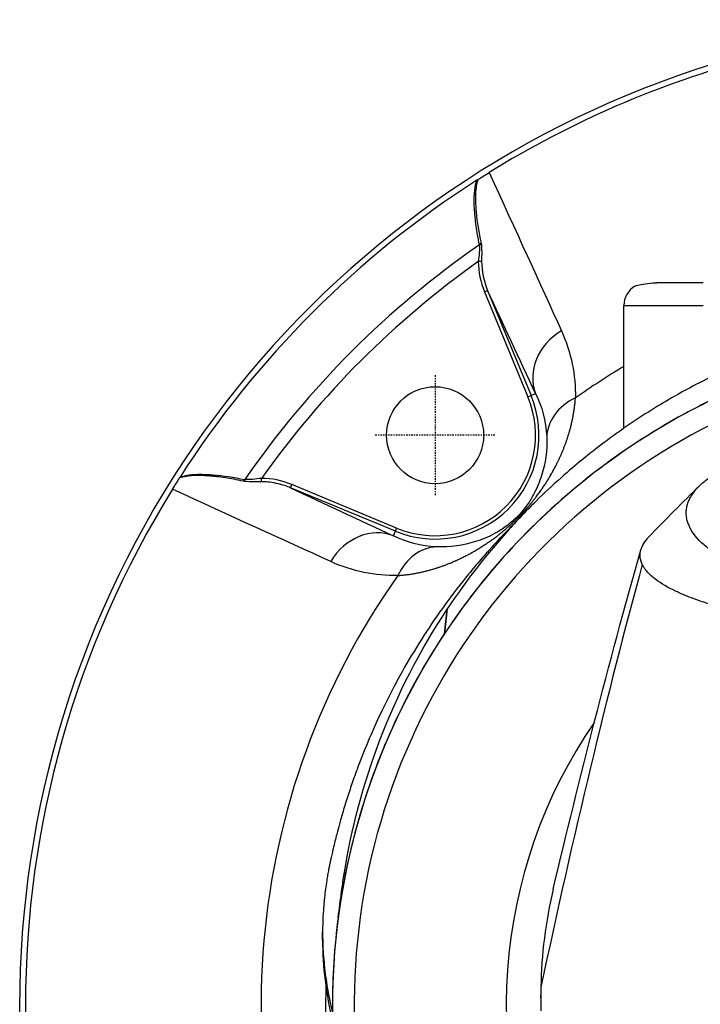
# Model space of a CAD drawing. Header units: millimetres. Extents: x 0 to 4378, y 0 to 2397.
# Tile 162 of 256: x 668 to 728, y 2177 to 2263. Entities that reach past the tile are written whole.
import ezdxf

# ---------------------------------------------------------------- set-up
doc = ezdxf.new("R2010")
doc.units = ezdxf.units.MM
doc.header["$LTSCALE"] = 0.2
doc.linetypes.add('CENTER2', pattern=[1.125, 0.75, -0.125, 0.125, -0.125])
doc.layers.add('02_Center Line', color=1, linetype='CENTER2')

# ---------------------------------------------------------------- blocks, each defined once
blk = doc.blocks.new('A$C67cfe5fe')
for p, q in [((-45.922, 65.214), (-46.213, 65.213)), ((-26.5, 63.358), (-30.584, 63.358)), ((-45.674, 62.572), (-45.397, 62.686)), ((-45.674, 62.572), (-41.863, 53.371)), ((-45.397, 62.686), (-41.586, 53.485)), ((-33.45, 61.358), (-26.5, 61.358)), ((-33.45, 50.607), (-33.45, 61.358)), ((-41.586, 53.485), (-41.186, 53.651)), ((-41.863, 53.371), (-41.586, 53.485)), ((-65.214, 45.922), (-65.213, 46.213)), ((-62.686, 45.397), (-62.572, 45.674)), ((-53.485, 41.586), (-62.686, 45.397)), ((-53.371, 41.863), (-62.572, 45.674)), ((-53.651, 41.186), (-53.485, 41.586)), ((-53.485, 41.586), (-53.371, 41.863)), ((-49.182, 32.604), (-48.937, 34.753)), ((-48.929, 34.776), (-49.171, 32.62)), ((-49.182, 32.604), (-49.171, 32.62)), ((-59.861, 5.737), (-59.861, 6.444)), ((-40.73, 0.724), (-40.73, 0.886))]:
    blk.add_line(p, q)
blk.add_circle((-50, 50), 4.25)
for centre, radius, start, end in [((0, 0), 86.413, 313.06048, 226.93952), ((0, 0), 85.907, 104.96021, 121.79522), ((0, 0), 85.917, 122.63635, 147.36365), ((0, 0), 81.076, 124.66612, 145.33388), ((0, 0), 79.927, 125.32313, 144.67687), ((-31.45, 61.358), 2, 121.66824, 180), ((0, 0), 59, 311.98884, 228.01116), ((0, 0), 57.092, 313.69818, 226.30182), ((0, 0), 65.256, 120.83715, 125.29036), ((-50, 50), 9.108, 247.5, 22.5), ((-50, 50), 8.808, 247.5, 22.5), ((0, 0), 85.907, 148.20478, 211.79522), ((0, 0), 65.256, 144.70964, 205.29271), ((0, 0), 43.77, 145.42818, 206.3904), ((0, 0), 59.602, 178.35383, 188.14967)]:
    blk.add_arc(centre, radius, start, end)
for centre, major_axis, ratio, start_param, end_param in [((-46.246, 66.872), (0.294, 0.06), 0.73863, 5.018432, 5.756015), ((-13.502, 67.821), (32.677, 3.259), 0.454652, 3.098, 3.27804), ((-14.18, 67.613), (31.713, 2.944), 0.454366, 3.103899, 3.281624), ((-36.568, 55.564), (-4.532, -2.112), 0.855881, 4.837604, 6.232548), ((-35.22, 49.761), (-4.999, -0.1), 0.810651, 5.214974, 6.238464), ((-66.872, 46.246), (0.06, 0.294), 0.73863, 3.668763, 4.406346), ((-67.821, 13.501), (3.259, 32.678), 0.454648, 6.146738, 6.326777), ((-55.564, 36.568), (2.112, 4.532), 0.855881, 0.050637, 1.445582), ((-49.761, 35.22), (0.1, 4.999), 0.810651, 0.044721, 1.068212)]:
    blk.add_ellipse(centre, major_axis=major_axis, ratio=ratio, start_param=start_param, end_param=end_param)
for points, knots in [([(-46.256, 72.402), (-46.101, 72.497), (-45.94, 72.596), (-45.606, 72.803), (-45.435, 72.909), (-45.263, 73.015)], [-0.1212579, -0.1212579, -0.1212579, -0.1212579, -0.0607335, -0.0607335, 0, 0, 0, 0]), ([(-46.115, 66.683), (-46.233, 67.256), (-46.327, 67.806), (-46.399, 68.332), (-46.435, 68.596), (-46.466, 68.853), (-46.491, 69.105), (-46.503, 69.223), (-46.514, 69.341), (-46.523, 69.456), (-46.524, 69.464), (-46.524, 69.471), (-46.525, 69.478), (-46.534, 69.601), (-46.542, 69.701), (-46.55, 69.842), (-46.574, 70.248), (-46.58, 70.593), (-46.567, 70.902), (-46.562, 71.024), (-46.555, 71.141), (-46.545, 71.254), (-46.527, 71.453), (-46.508, 71.602), (-46.475, 71.781), (-46.442, 71.96), (-46.396, 72.15), (-46.335, 72.352)], [0, 0, 0, 0, 0.25, 0.25, 0.25, 0.375, 0.375, 0.375, 0.4338257, 0.4338257, 0.4338257, 0.4375, 0.4375, 0.4375, 0.5, 0.5, 0.5, 0.6787887, 0.6787887, 0.6787887, 0.75, 0.75, 0.75, 0.875, 0.875, 0.875, 0.9999999, 0.9999999, 0.9999999, 0.9999999]), ([(-46.256, 72.402), (-46.367, 72.018), (-46.433, 71.603), (-46.455, 71.163), (-46.459, 71.087), (-46.461, 71.017), (-46.463, 70.949), (-46.466, 70.82), (-46.465, 70.699), (-46.462, 70.566), (-46.458, 70.361), (-46.447, 70.138), (-46.431, 69.894), (-46.422, 69.775), (-46.413, 69.656), (-46.402, 69.536), (-46.323, 68.673), (-46.176, 67.779), (-45.97, 66.815)], [0.000003, 0.000003, 0.000003, 0.000003, 0.25, 0.25, 0.25, 0.2932173, 0.2932173, 0.2932173, 0.375, 0.375, 0.375, 0.5, 0.5, 0.5, 0.5610134, 0.5610134, 0.5610134, 1, 1, 1, 1]), ([(-46.335, 72.352), (-46.321, 72.361), (-46.307, 72.37), (-46.28, 72.387), (-46.268, 72.394), (-46.256, 72.402)], [-0.009677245, -0.009677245, -0.009677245, -0.009677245, -0.00461938, -0.00461938, -0.000003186, -0.000003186, -0.000003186, -0.000003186]), ([(-45.97, 66.815), (-45.931, 66.634), (-45.919, 66.351), (-45.917, 66.078), (-45.916, 65.805), (-45.925, 65.516), (-45.922, 65.214)], [0, 0, 0, 0, 0.5, 0.5, 0.5, 1, 1, 1, 1]), ([(-32.5, 63.06), (-32.5, 63.06), (-32.498, 63.06), (-32.479, 63.066), (-32.428, 63.082), (-32.216, 63.142), (-32.013, 63.195), (-31.515, 63.289), (-31.235, 63.329), (-30.813, 63.354), (-30.7, 63.358), (-30.584, 63.358)], [1.6000807, 1.6000807, 1.6000807, 1.6000807, 1.6187246, 1.6187246, 1.7008007, 1.7008007, 1.8260436, 1.8260436, 1.9370582, 1.9370582, 1.9761784, 1.9761784, 1.9761784, 1.9761784]), ([(-18.141, 58.211), (-19.748, 57.69), (-21.452, 57.056), (-23.225, 56.291), (-23.852, 56.021), (-24.665, 55.658), (-25.646, 55.181), (-26.87, 54.586), (-27.632, 54.17), (-27.98, 53.981), (-28.95, 53.455), (-29.689, 53.019), (-30.223, 52.698), (-30.955, 52.257), (-31.672, 51.804), (-32.373, 51.339), (-33.776, 50.408), (-35.118, 49.431), (-36.399, 48.417), (-36.439, 48.385), (-36.449, 48.377), (-36.474, 48.357), (-37.271, 47.724), (-38.509, 46.716), (-40.063, 45.265), (-41.569, 43.857), (-42.634, 42.723), (-43.365, 41.921), (-43.402, 41.879), (-43.465, 41.811), (-43.515, 41.756), (-45.41, 39.658), (-47.234, 37.33), (-48.929, 34.776)], [-1, -1, -1, -1, -0.875, -0.875, -0.875, -0.8125, -0.8125, -0.8125, -0.75, -0.75, -0.75, -0.6875, -0.6875, -0.6875, -0.625, -0.625, -0.625, -0.5000062, -0.5000062, -0.5000062, -0.4961503, -0.4961503, -0.4961503, -0.375, -0.375, -0.375, -0.2500563, -0.2500563, -0.2500563, -0.243637, -0.243637, -0.243637, 0, 0, 0, 0]), ([(-18.222, 56.13), (-19.977, 55.559), (-21.681, 54.911), (-23.331, 54.201), (-24.981, 53.491), (-26.575, 52.717), (-28.109, 51.886), (-31.176, 50.225), (-33.996, 48.342), (-36.572, 46.307), (-39.148, 44.272), (-41.482, 42.084), (-43.577, 39.789), (-45.671, 37.494), (-47.528, 35.092), (-49.171, 32.62)], [-1, -1, -1, -1, -0.875, -0.875, -0.875, -0.75, -0.75, -0.75, -0.5, -0.5, -0.5, -0.25, -0.25, -0.25, 0, 0, 0, 0]), ([(-40.218, 49.842), (-40.172, 48.657), (-40.326, 47.548), (-40.841, 45.917), (-41.057, 45.381), (-41.519, 44.522), (-41.697, 44.224), (-42.154, 43.576), (-42.45, 43.206), (-43.185, 42.469), (-43.558, 42.168), (-44.203, 41.711), (-44.496, 41.534), (-45.361, 41.066), (-45.899, 40.847), (-47.538, 40.328), (-48.654, 40.172), (-49.842, 40.218)], [0, 0, 0, 0, 0.25, 0.25, 0.375, 0.375, 0.4375, 0.4375, 0.5, 0.5, 0.5625, 0.5625, 0.625, 0.625, 0.75, 0.75, 1, 1, 1, 1]), ([(-3.067, 34.878), (-4.126, 34.906), (-5.172, 34.951), (-7.244, 35.077), (-8.265, 35.158), (-9.932, 35.321), (-10.592, 35.395), (-11.611, 35.523), (-11.978, 35.572), (-15.251, 36.036), (-17.895, 36.606), (-20.291, 37.349), (-20.433, 37.395), (-20.871, 37.537), (-21.175, 37.64), (-21.75, 37.847), (-22.029, 37.952), (-22.564, 38.164), (-22.824, 38.273), (-23.331, 38.496), (-23.576, 38.609), (-24.29, 38.958), (-24.73, 39.2), (-25.53, 39.694), (-25.889, 39.946), (-26.36, 40.328), (-26.504, 40.454), (-27.199, 41.109), (-27.591, 41.657), (-27.854, 42.357), (-27.895, 42.495), (-27.955, 42.772), (-27.974, 42.911), (-27.989, 43.188), (-27.986, 43.324), (-27.958, 43.589), (-27.934, 43.719), (-27.885, 43.908), (-27.867, 43.969), (-27.807, 44.146), (-27.758, 44.265), (-27.651, 44.486), (-27.593, 44.591), (-27.294, 45.074), (-26.967, 45.45), (-26.236, 46.096), (-25.874, 46.367), (-24.852, 47.028), (-24.133, 47.412), (-22.908, 47.958), (-22.475, 48.136), (-21.564, 48.479), (-21.084, 48.647), (-20.582, 48.807)], [0.000005, 0.000005, 0.000005, 0.000005, 0.319511, 0.319511, 0.639479, 0.639479, 0.852403, 0.852403, 0.973891, 0.973891, 1.947625, 1.947625, 2.010365, 2.010365, 2.139691, 2.139691, 2.265575, 2.265575, 2.393345, 2.393345, 2.521559, 2.521559, 2.781941, 2.781941, 3.041001, 3.041001, 3.166048, 3.166048, 3.692233, 3.692233, 3.821507, 3.821507, 3.951206, 3.951206, 4.07808, 4.07808, 4.201324, 4.201324, 4.258471, 4.258471, 4.368502, 4.368502, 4.468635, 4.468635, 4.831764, 4.831764, 5.102761, 5.102761, 5.508805, 5.508805, 5.711646, 5.711646, 5.914059, 5.914059, 5.914059, 5.914059]), ([(-73.015, 45.263), (-72.909, 45.435), (-72.803, 45.605), (-72.597, 45.939), (-72.497, 46.101), (-72.402, 46.256)], [-0.1213984, -0.1213984, -0.1213984, -0.1213984, -0.0607472, -0.0607472, -0.0000244, -0.0000244, -0.0000244, -0.0000244]), ([(-66.815, 45.97), (-67.365, 46.088), (-67.894, 46.186), (-68.401, 46.263), (-68.654, 46.301), (-68.903, 46.334), (-69.145, 46.361), (-69.27, 46.375), (-69.404, 46.388), (-69.537, 46.4), (-69.664, 46.412), (-69.789, 46.422), (-69.906, 46.431), (-70.3, 46.459), (-70.611, 46.472), (-70.948, 46.464), (-71.023, 46.462), (-71.099, 46.459), (-71.178, 46.455), (-71.611, 46.432), (-72.021, 46.366), (-72.402, 46.256)], [0, 0, 0, 0, 0.25, 0.25, 0.25, 0.375, 0.375, 0.375, 0.439265, 0.439265, 0.439265, 0.5, 0.5, 0.5, 0.7044426, 0.7044426, 0.7044426, 0.75, 0.75, 0.75, 0.9999969, 0.9999969, 0.9999969, 0.9999969]), ([(-72.402, 46.256), (-72.394, 46.268), (-72.387, 46.28), (-72.37, 46.307), (-72.361, 46.321), (-72.352, 46.335)], [-0.009683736, -0.009683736, -0.009683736, -0.009683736, -0.005063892, -0.005063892, -0.000000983, -0.000000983, -0.000000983, -0.000000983]), ([(-72.352, 46.335), (-72.142, 46.398), (-71.927, 46.449), (-71.707, 46.486), (-71.596, 46.505), (-71.485, 46.521), (-71.372, 46.534), (-71.258, 46.547), (-71.115, 46.558), (-71.028, 46.563), (-70.987, 46.566), (-70.945, 46.567), (-70.901, 46.569), (-70.76, 46.575), (-70.607, 46.576), (-70.441, 46.573), (-70.224, 46.57), (-69.96, 46.558), (-69.726, 46.543), (-69.637, 46.537), (-69.547, 46.53), (-69.457, 46.522), (-68.598, 46.452), (-67.672, 46.318), (-66.683, 46.115)], [0.0000001, 0.0000001, 0.0000001, 0.0000001, 0.125, 0.125, 0.125, 0.1875, 0.1875, 0.1875, 0.25, 0.25, 0.25, 0.2795113, 0.2795113, 0.2795113, 0.375, 0.375, 0.375, 0.5, 0.5, 0.5, 0.5477602, 0.5477602, 0.5477602, 1, 1, 1, 1]), ([(-65.214, 45.922), (-65.514, 45.925), (-65.763, 45.916), (-66.075, 45.917), (-66.387, 45.918), (-66.633, 45.931), (-66.815, 45.97)], [0, 0, 0, 0, 0.5, 0.5, 0.5, 1, 1, 1, 1]), ([(-62.686, 45.397), (-62.805, 45.446), (-62.965, 45.509), (-63.374, 45.645), (-63.659, 45.725), (-64.458, 45.892), (-64.898, 45.919), (-65.214, 45.922)], [0, 0, 0, 0, 0.25, 0.25, 0.5, 0.5, 1, 1, 1, 1]), ([(-42.927, 42.396), (-43.257, 42.068), (-43.582, 41.736), (-44.112, 41.182), (-44.32, 40.962), (-44.628, 40.631), (-44.73, 40.52), (-44.899, 40.335), (-45.115, 40.097), (-45.135, 40.075)], [-0.1137215, -0.1137215, -0.1137215, -0.1137215, -0.0619841, -0.0619841, -0.028133, -0.028133, -0.0112076, -0.0112076, -0.0000006, -0.0000006, -0.0000006, -0.0000006]), ([(-31.839, 38.671), (-31.944, 38.919), (-32.024, 39.14), (-32.034, 39.449), (-32.034, 39.485), (-32.03, 39.615), (-32.018, 39.71), (-31.923, 40.183), (-31.72, 40.56), (-31.358, 40.975), (-31.321, 41.015), (-31.282, 41.056)], [0.0002343, 0.0002343, 0.0002343, 0.0002343, 0.3196338, 0.3196338, 0.3611236, 0.3611236, 0.4717969, 0.4717969, 0.9144158, 0.9144158, 0.9626649, 0.9626649, 0.9626649, 0.9626649]), ([(-45.135, 40.075), (-45.154, 40.053), (-45.358, 39.826), (-45.515, 39.649), (-45.61, 39.542), (-45.891, 39.221), (-46.077, 39.006), (-46.628, 38.358), (-46.988, 37.923), (-48.044, 36.609), (-48.718, 35.721), (-50.648, 33.025), (-51.816, 31.183), (-53.169, 28.777), (-53.46, 28.239), (-54.064, 27.083), (-54.374, 26.464), (-55.01, 25.137), (-55.332, 24.429), (-55.99, 22.906), (-56.32, 22.091), (-56.82, 20.778), (-57.001, 20.281), (-57.328, 19.346), (-57.477, 18.906), (-57.777, 17.98), (-57.928, 17.495), (-58.128, 16.816), (-58.184, 16.623), (-58.291, 16.25), (-58.339, 16.076), (-58.469, 15.605), (-58.544, 15.327), (-58.673, 14.829), (-58.726, 14.618), (-58.831, 14.192), (-58.884, 13.974), (-58.96, 13.653), (-58.982, 13.557), (-59.039, 13.309), (-59.076, 13.145), (-59.122, 12.939), (-59.133, 12.885), (-59.154, 12.791), (-59.163, 12.748), (-59.182, 12.664), (-59.188, 12.633), (-59.203, 12.563), (-59.213, 12.517), (-59.239, 12.395), (-59.254, 12.322), (-59.291, 12.145), (-59.312, 12.04), (-59.363, 11.775), (-59.393, 11.615), (-59.449, 11.293), (-59.476, 11.132), (-59.581, 10.477), (-59.646, 9.982), (-59.856, 8.014), (-59.899, 6.535), (-59.795, 4.382), (-59.738, 3.708), (-59.581, 2.392), (-59.482, 1.752), (-59.329, 0.935), (-59.294, 0.76), (-59.249, 0.542), (-59.239, 0.492), (-59.21, 0.356), (-59.19, 0.266), (-59.117, -0.072), (-59.059, -0.326), (-59, -0.582)], [-8.505803, -8.505803, -8.505803, -8.505803, -8.494785, -8.494785, -8.478063, -8.478063, -8.444627, -8.444627, -8.377752, -8.377752, -8.243883, -8.243883, -7.976301, -7.976301, -7.899894, -7.899894, -7.812617, -7.812617, -7.713811, -7.713811, -7.601206, -7.601206, -7.533204, -7.533204, -7.472897, -7.472897, -7.406802, -7.406802, -7.380659, -7.380659, -7.356701, -7.356701, -7.315971, -7.315971, -7.284981, -7.284981, -7.253286, -7.253286, -7.239037, -7.239037, -7.215436, -7.215436, -7.206289, -7.206289, -7.198131, -7.198131, -7.189482, -7.189482, -7.169747, -7.169747, -7.137337, -7.137337, -7.092372, -7.092372, -7.023785, -7.023785, -6.954937, -6.954937, -6.744242, -6.744242, -6.117798, -6.117798, -5.832068, -5.832068, -5.558694, -5.558694, -5.484409, -5.484409, -5.462186, -5.462186, -5.424226, -5.424226, -5.313493, -5.313493, -5.313493, -5.313493]), ([(-3.067, 32.157), (-3.505, 32.168), (-3.941, 32.182), (-4.374, 32.198), (-4.856, 32.215), (-5.334, 32.236), (-5.81, 32.258), (-6.287, 32.281), (-6.761, 32.307), (-7.232, 32.334), (-7.704, 32.361), (-8.173, 32.391), (-8.639, 32.423), (-9.57, 32.487), (-10.488, 32.56), (-11.394, 32.641), (-12.144, 32.709), (-12.885, 32.783), (-13.617, 32.864), (-13.763, 32.88), (-13.909, 32.896), (-14.054, 32.913), (-14.926, 33.012), (-15.776, 33.12), (-16.601, 33.236), (-17.43, 33.352), (-18.235, 33.476), (-19.015, 33.607), (-19.795, 33.739), (-20.549, 33.878), (-21.276, 34.025), (-21.713, 34.114), (-22.139, 34.205), (-22.556, 34.298), (-22.832, 34.361), (-23.102, 34.424), (-23.366, 34.488), (-24.036, 34.65), (-24.669, 34.818), (-25.267, 34.992), (-25.868, 35.166), (-26.433, 35.347), (-26.961, 35.533), (-27.489, 35.719), (-27.98, 35.911), (-28.433, 36.108), (-28.584, 36.174), (-28.73, 36.241), (-28.873, 36.308), (-29.59, 36.646), (-30.182, 36.993), (-30.653, 37.348), (-30.94, 37.563), (-31.182, 37.781), (-31.379, 38.001), (-31.428, 38.056), (-31.474, 38.112), (-31.518, 38.167), (-31.529, 38.181), (-31.539, 38.195), (-31.55, 38.209), (-31.561, 38.223), (-31.571, 38.237), (-31.581, 38.251), (-31.602, 38.278), (-31.622, 38.306), (-31.641, 38.334), (-31.66, 38.362), (-31.679, 38.39), (-31.697, 38.418), (-31.714, 38.446), (-31.732, 38.474), (-31.748, 38.502), (-31.765, 38.53), (-31.781, 38.558), (-31.796, 38.586), (-31.812, 38.614), (-31.826, 38.642), (-31.839, 38.671)], [0, 0, 0, 0, 0.0296065, 0.0296065, 0.0296065, 0.0625552, 0.0625552, 0.0625552, 0.0956223, 0.0956223, 0.0956223, 0.1287583, 0.1287583, 0.1287583, 0.1950345, 0.1950345, 0.1950345, 0.25, 0.25, 0.25, 0.2609996, 0.2609996, 0.2609996, 0.3271356, 0.3271356, 0.3271356, 0.3936018, 0.3936018, 0.3936018, 0.4600955, 0.4600955, 0.4600955, 0.5, 0.5, 0.5, 0.5264171, 0.5264171, 0.5264171, 0.593228, 0.593228, 0.593228, 0.6604161, 0.6604161, 0.6604161, 0.7276097, 0.7276097, 0.7276097, 0.75, 0.75, 0.75, 0.8628411, 0.8628411, 0.8628411, 0.9313886, 0.9313886, 0.9313886, 0.9485533, 0.9485533, 0.9485533, 0.9528443, 0.9528443, 0.9528443, 0.957135, 0.957135, 0.957135, 0.9657149, 0.9657149, 0.9657149, 0.9742923, 0.9742923, 0.9742923, 0.9828662, 0.9828662, 0.9828662, 0.9914358, 0.9914358, 0.9914358, 0.999992, 0.999992, 0.999992, 0.999992]), ([(-58.198, 9.999), (-58.135, 10.473), (-58.067, 10.946), (-57.357, 15.467), (-56.29, 19.468), (-53.308, 27.272), (-51.371, 31.084), (-48.937, 34.753)], [-3.61915, -3.61915, -3.61915, -3.61915, -3.420514, -3.420514, -1.719638, -1.719638, 0, 0, 0, 0]), ([(-48.937, 34.753), (-48.936, 34.757), (-48.934, 34.761), (-48.932, 34.768), (-48.93, 34.772), (-48.929, 34.776)], [0, 0, 0, 0, 0.001275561, 0.001275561, 0.002551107, 0.002551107, 0.002551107, 0.002551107]), ([(-49.182, 32.604), (-50.865, 30.07), (-52.316, 27.459), (-53.546, 24.798), (-54.776, 22.138), (-55.786, 19.426), (-56.595, 16.685), (-57.403, 13.945), (-58.007, 11.174), (-58.406, 8.389), (-58.794, 5.684), (-58.989, 2.965), (-58.999, 0.246)], [-1, -1, -1, -1, -0.875, -0.875, -0.875, -0.75, -0.75, -0.75, -0.625, -0.625, -0.625, -0.5036058, -0.5036058, -0.5036058, -0.5036058]), ([(-59.861, 5.737), (-59.861, 4.568), (-59.789, 3.4), (-59.571, 1.623), (-59.476, 1.011), (-59.324, 0.202), (-59.287, 0.012), (-59.206, -0.371), (-59.164, -0.562), (-59.086, -0.916), (-59.043, -1.103), (-59, -1.289)], [0.60461, 0.60461, 0.60461, 0.60461, 0.7581527, 0.7581527, 0.8392653, 0.8392653, 0.8651236, 0.8651236, 0.8858206, 0.8858206, 0.9089999, 0.9089999, 0.9089999, 0.9089999]), ([(-40.725, 1.623), (-40.73, 1.266), (-40.73, 0.845), (-40.729, 0.19), (-40.73, -0.009), (-40.73, -0.447)], [-0.3053506, -0.3053506, -0.3053506, -0.3053506, -0.1855765, -0.1855765, 0, 0, 0, 0])]:
    blk.add_open_spline(points, degree=3, knots=knots)
for points in [[(-45.263, 73.015), (-42.93, 67.928), (-40.818, 63.306), (-38.927, 59.149)], [(-46.115, 66.683), (-46.069, 66.331), (-46.168, 65.741), (-46.213, 65.213)], [(-41.187, 53.653), (-42.591, 56.667), (-43.994, 59.678), (-45.397, 62.686)], [(-38.927, 59.149), (-38.053, 57.225), (-37.676, 55.259), (-37.699, 53.264)], [(-41.186, 53.651), (-40.63, 52.524), (-40.273, 51.279), (-40.218, 49.842)], [(-65.213, 46.213), (-65.735, 46.169), (-66.329, 46.068), (-66.683, 46.115)], [(-59.149, 38.927), (-63.309, 40.819), (-67.931, 42.931), (-73.015, 45.263)], [(-62.686, 45.397), (-59.678, 43.994), (-56.667, 42.591), (-53.653, 41.187)], [(-31.282, 41.056), (-29.803, 42.616), (-28.288, 44.13), (-26.798, 45.588)], [(-49.842, 40.218), (-51.279, 40.273), (-52.524, 40.63), (-53.651, 41.186)], [(-39.65, 10.203), (-37.358, 19.852), (-34.819, 29.907), (-31.966, 39.944)], [(-53.264, 37.699), (-55.262, 37.676), (-57.227, 38.054), (-59.149, 38.927)], [(-31.839, 38.669), (-34.917, 27.374), (-37.904, 14.905), (-40.725, 1.623)], [(-58.496, 7.734), (-58.397, 8.489), (-58.297, 9.244), (-58.198, 9.999)], [(-39.651, 10.204), (-40.325, 7.37), (-40.68, 4.495), (-40.725, 1.623)], [(-40.73, 0.696), (-40.73, 0.705), (-40.73, 0.715), (-40.73, 0.724)], [(-40.73, 0.696), (-40.73, 0.584), (-40.729, 0.473), (-40.729, 0.362)]]:
    blk.add_open_spline(points, degree=3)
blk.add_rational_spline([(-53.264, 37.699), (-51.561, 37.817), (-49.94, 38.241), (-47.506, 39.301), (-46.698, 39.722), (-45.379, 40.567), (-44.929, 40.88), (-43.922, 41.665), (-43.333, 42.169), (-42.138, 43.366), (-41.641, 43.951), (-40.856, 44.961), (-40.541, 45.419), (-39.705, 46.729), (-39.288, 47.533), (-38.237, 49.955), (-37.816, 51.566), (-37.699, 53.264)], [0.999999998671, 0.999999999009, 0.999999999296, 0.999999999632, 0.999999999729, 0.999999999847, 0.999999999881, 0.999999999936, 0.999999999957, 0.999999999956, 0.999999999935, 0.999999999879, 0.999999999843, 0.999999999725, 0.999999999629, 0.999999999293, 0.999999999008, 0.999999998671], degree=3, knots=[0, 0, 0, 0, 0.25, 0.25, 0.375, 0.375, 0.4375, 0.4375, 0.5, 0.5, 0.5625, 0.5625, 0.625, 0.625, 0.75, 0.75, 1, 1, 1, 1])
at = {"layer": '02_Center Line'}
for p, q in [((-50, 55.25), (-50, 44.75)), ((-44.75, 50), (-55.25, 50))]:
    blk.add_line(p, q, dxfattribs=at)

msp = doc.modelspace()

# ---------------------------------------------------------------- block references
msp.add_blockref('A$C67cfe5fe', (754.283, 2176.398))

doc.saveas('drawing.dxf')
